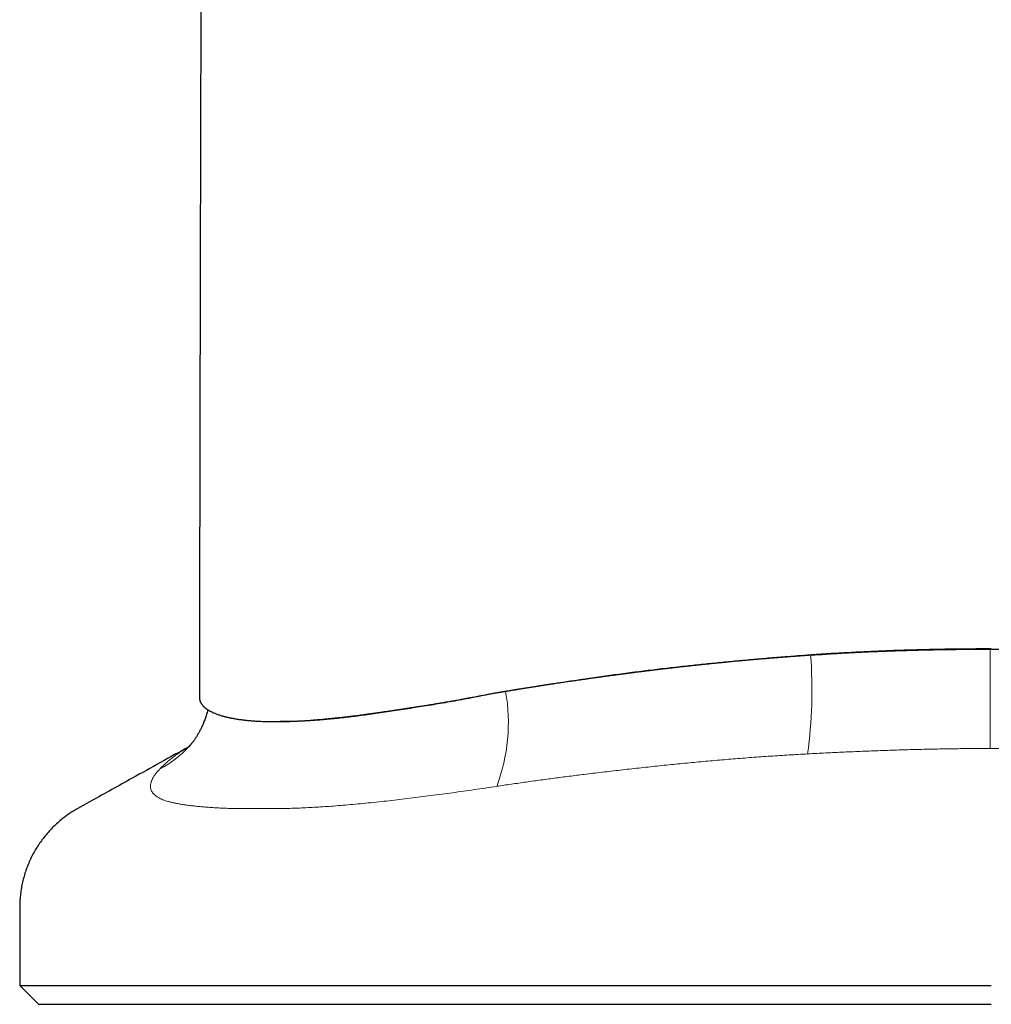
# Model space of a CAD drawing. Header units: millimetres. Extents: x 8 to 573, y 12 to 528.
# Tile 35 of 73: x 274 to 300, y 323 to 349. Entities that reach past the tile are written whole.
import ezdxf

# ---------------------------------------------------------------- set-up
doc = ezdxf.new("R2010")
doc.units = ezdxf.units.MM

msp = doc.modelspace()

# ---------------------------------------------------------------- linework, layer by layer
at = {"color": 252, "linetype": 'Continuous', "lineweight": 0}
msp.add_line((295.211, 332.06), (295.163, 332.06), dxfattribs=at)
at = {"color": 7, "linetype": 'Continuous', "lineweight": 30}
for p, q in [((286.707, 331.03), (286.813, 331.049)), ((281.035, 330.297), (281.257, 330.297)), ((278.759, 329.661), (278.737, 329.637)), ((274.25, 323.308), (274.75, 322.808)), ((274.25, 323.308), (300, 323.308)), ((274.75, 322.808), (300, 322.808))]:
    msp.add_line(p, q, dxfattribs=at)
at = {"color": 252, "linetype": 'Continuous', "lineweight": 0, "flags": 128}
msp.add_lwpolyline([(299.966, 329.585), (299.966, 329.629), (299.966, 329.676), (299.967, 329.725), (299.967, 329.776), (299.967, 329.829), (299.967, 329.884), (299.967, 329.941), (299.967, 330.001), (299.967, 330.062), (299.967, 330.125), (299.967, 330.19), (299.967, 330.256), (299.967, 330.325), (299.967, 330.395), (299.967, 330.466), (299.967, 330.54), (299.967, 330.614), (299.967, 330.69), (299.967, 330.768), (299.967, 330.846), (299.967, 330.926), (299.967, 331.007), (299.967, 331.089), (299.967, 331.172), (299.967, 331.256), (299.967, 331.34), (299.967, 331.426), (299.967, 331.512), (299.967, 331.599), (299.967, 331.686), (299.967, 331.774), (299.967, 331.862), (299.967, 331.95), (299.967, 332.039), (299.966, 332.128), (299.966, 332.217)], dxfattribs=at)
at = {"color": 252, "linetype": 'Continuous', "lineweight": 0}
for centre, radius, start, end in [((282.518, 331.131), 12.727, 352.3748, 4.1841), ((282.436, 330.271), 4.765, 339.2434, 9.9753), ((276.638, 331.553), 2.842, 297.6871, 317.6057)]:
    msp.add_arc(centre, radius, start, end, dxfattribs=at)
at = {"color": 7, "linetype": 'Continuous', "lineweight": 30}
for points, knots in [([(279.309, 414.588), (279.31, 414.331), (279.31, 413.818), (279.311, 413.054), (279.312, 412.297), (279.313, 411.548), (279.313, 410.806), (279.313, 410.072), (279.314, 409.322), (279.314, 408.557), (279.314, 407.776), (279.314, 407.005), (279.314, 406.243), (279.314, 405.491), (279.314, 404.747), (279.313, 404.013), (279.313, 403.288), (279.312, 402.573), (279.312, 401.871), (279.311, 401.182), (279.31, 400.507), (279.309, 399.84), (279.308, 399.179), (279.307, 398.522), (279.305, 397.871), (279.304, 397.229), (279.303, 396.597), (279.301, 395.977), (279.3, 395.37), (279.298, 394.776), (279.296, 394.191), (279.295, 393.61), (279.293, 393.036), (279.291, 392.466), (279.289, 391.906), (279.287, 391.355), (279.285, 390.813), (279.283, 390.281), (279.28, 389.758), (279.278, 389.245), (279.276, 388.741), (279.273, 388.247), (279.271, 387.762), (279.269, 387.289), (279.266, 386.828), (279.264, 386.379), (279.261, 385.939), (279.259, 385.504), (279.256, 385.076), (279.253, 384.654), (279.251, 384.242), (279.248, 383.839), (279.245, 383.445), (279.243, 383.06), (279.24, 382.685), (279.237, 382.319), (279.235, 381.962), (279.232, 381.615), (279.229, 381.276), (279.226, 380.947), (279.224, 380.628), (279.221, 380.326), (279.218, 380.041), (279.216, 379.772), (279.214, 379.511), (279.211, 379.258), (279.209, 379.013), (279.206, 378.769), (279.204, 378.527), (279.201, 378.286), (279.199, 378.055), (279.197, 377.833), (279.194, 377.622), (279.192, 377.421), (279.19, 377.23), (279.188, 377.048), (279.186, 376.873), (279.184, 376.707), (279.182, 376.549), (279.18, 376.4), (279.178, 376.26), (279.176, 376.13), (279.174, 376.009), (279.173, 375.898), (279.171, 375.796), (279.17, 375.704), (279.168, 375.622), (279.167, 375.559), (279.166, 375.515), (279.166, 375.481), (279.165, 375.442), (279.164, 375.396), (279.164, 375.344), (279.163, 375.285), (279.163, 375.215), (279.162, 375.134), (279.161, 375.04), (279.16, 374.937), (279.159, 374.825), (279.158, 374.704), (279.157, 374.577), (279.156, 374.444), (279.155, 374.305), (279.154, 374.159), (279.153, 374.004), (279.152, 373.841), (279.151, 373.668), (279.15, 373.487), (279.149, 373.298), (279.148, 373.101), (279.147, 372.895), (279.146, 372.681), (279.144, 372.459), (279.143, 372.237), (279.142, 372.015), (279.141, 371.795), (279.139, 371.568), (279.138, 371.334), (279.137, 371.097), (279.136, 370.86), (279.134, 370.597), (279.133, 370.309), (279.131, 369.997), (279.13, 369.694), (279.128, 369.399), (279.127, 369.114), (279.126, 368.838), (279.124, 368.573), (279.123, 368.315), (279.122, 368.064), (279.121, 367.819), (279.12, 367.581), (279.119, 367.352), (279.118, 367.13), (279.117, 366.918), (279.116, 366.715), (279.115, 366.522), (279.114, 366.337), (279.113, 366.158), (279.112, 365.986), (279.112, 365.822), (279.111, 365.665), (279.11, 365.517), (279.11, 365.377), (279.109, 365.246), (279.109, 365.126), (279.108, 365.018), (279.108, 364.92), (279.107, 364.828), (279.107, 364.74), (279.106, 364.623), (279.106, 364.476), (279.105, 364.25), (279.104, 363.973), (279.102, 363.653), (279.101, 363.338), (279.1, 363.027), (279.098, 362.711), (279.097, 362.387), (279.096, 362.057), (279.094, 361.72), (279.093, 361.377), (279.092, 361.084), (279.091, 360.842), (279.09, 360.654), (279.089, 360.465), (279.089, 360.271), (279.088, 360.073), (279.087, 359.862), (279.086, 359.636), (279.085, 359.397), (279.084, 359.148), (279.083, 358.892), (279.082, 358.628), (279.081, 358.355), (279.08, 358.064), (279.079, 357.754), (279.078, 357.425), (279.077, 357.086), (279.075, 356.737), (279.074, 356.378), (279.073, 356.009), (279.071, 355.63), (279.07, 355.241), (279.069, 354.841), (279.067, 354.435), (279.066, 354.021), (279.065, 353.599), (279.063, 353.168), (279.062, 352.739), (279.061, 352.312), (279.059, 351.887), (279.058, 351.454), (279.056, 351.012), (279.055, 350.563), (279.054, 350.105), (279.052, 349.623), (279.051, 349.116), (279.049, 348.583), (279.048, 348.041), (279.046, 347.488), (279.045, 346.926), (279.043, 346.353), (279.042, 345.771), (279.04, 345.178), (279.039, 344.576), (279.037, 343.967), (279.036, 343.353), (279.035, 342.733), (279.033, 342.103), (279.032, 341.461), (279.03, 340.805), (279.029, 340.135), (279.027, 339.455), (279.026, 338.766), (279.025, 338.072), (279.023, 337.372), (279.022, 336.666), (279.021, 335.952), (279.019, 335.222), (279.018, 334.479), (279.017, 333.72), (279.016, 332.952), (279.015, 332.174), (279.014, 331.506), (279.013, 331.097), (279.013, 330.951)], [0, 0, 0, 0, 0.009227, 0.018362, 0.027405, 0.036356, 0.045215, 0.053981, 0.062656, 0.072092, 0.081416, 0.090629, 0.099731, 0.108722, 0.117602, 0.126371, 0.135028, 0.143575, 0.15201, 0.160187, 0.168257, 0.17622, 0.184076, 0.191965, 0.199744, 0.207411, 0.214968, 0.222414, 0.229619, 0.236718, 0.24371, 0.250595, 0.25751, 0.264315, 0.271008, 0.277591, 0.284063, 0.290423, 0.296673, 0.302798, 0.308813, 0.314717, 0.320511, 0.326195, 0.33167, 0.337038, 0.3423, 0.347455, 0.352606, 0.357646, 0.362576, 0.367394, 0.372102, 0.3767, 0.381186, 0.385562, 0.389827, 0.393982, 0.398026, 0.40196, 0.405783, 0.409495, 0.412801, 0.416015, 0.419135, 0.422163, 0.425099, 0.427942, 0.430932, 0.433812, 0.436582, 0.439244, 0.441795, 0.444195, 0.44649, 0.448679, 0.450763, 0.452781, 0.45469, 0.45649, 0.458182, 0.459765, 0.46124, 0.462607, 0.463843, 0.464977, 0.46601, 0.466943, 0.46733, 0.467742, 0.468228, 0.468791, 0.469431, 0.470147, 0.470941, 0.471966, 0.473097, 0.474335, 0.47568, 0.477131, 0.478689, 0.480256, 0.481918, 0.483676, 0.485528, 0.487477, 0.489546, 0.491713, 0.493979, 0.496342, 0.498802, 0.501361, 0.504018, 0.506773, 0.50933, 0.511966, 0.514681, 0.517476, 0.52034, 0.523181, 0.525971, 0.529793, 0.533516, 0.537141, 0.540668, 0.544096, 0.547367, 0.550543, 0.553624, 0.55661, 0.559552, 0.562396, 0.565142, 0.567788, 0.570336, 0.572743, 0.575055, 0.577271, 0.579392, 0.581459, 0.583427, 0.585295, 0.587064, 0.588735, 0.590306, 0.591778, 0.593025, 0.594191, 0.595276, 0.596321, 0.597373, 0.599464, 0.601586, 0.605453, 0.60942, 0.613046, 0.616751, 0.620536, 0.624401, 0.628345, 0.632369, 0.636472, 0.640654, 0.642877, 0.645121, 0.647387, 0.64968, 0.652045, 0.654493, 0.657259, 0.660123, 0.663087, 0.666149, 0.669311, 0.672572, 0.675932, 0.679742, 0.683672, 0.687721, 0.691891, 0.696181, 0.70059, 0.705119, 0.709768, 0.714537, 0.719426, 0.724344, 0.729377, 0.734527, 0.739791, 0.744768, 0.749843, 0.755017, 0.76029, 0.765662, 0.771133, 0.776703, 0.782945, 0.789306, 0.795786, 0.802387, 0.809107, 0.815946, 0.822905, 0.829984, 0.837182, 0.844496, 0.851793, 0.859201, 0.866721, 0.874353, 0.882239, 0.89024, 0.898357, 0.906591, 0.91494, 0.923254, 0.93168, 0.940218, 0.948869, 0.957812, 0.966874, 0.976053, 0.98535, 0.994766, 1, 1, 1, 1]), ([(286.813, 331.049), (286.825, 331.051), (286.85, 331.056), (286.891, 331.063), (286.93, 331.069), (286.964, 331.075), (286.989, 331.079), (287.011, 331.083), (287.03, 331.086), (287.047, 331.089), (287.069, 331.093), (287.096, 331.097), (287.127, 331.102), (287.155, 331.107), (287.182, 331.111), (287.212, 331.116), (287.245, 331.121), (287.28, 331.127), (287.313, 331.132), (287.345, 331.138), (287.379, 331.143), (287.416, 331.149), (287.456, 331.156), (287.496, 331.162), (287.531, 331.168), (287.565, 331.174), (287.6, 331.179), (287.637, 331.185), (287.676, 331.192), (287.715, 331.198), (287.755, 331.204), (287.793, 331.21), (287.839, 331.218), (287.894, 331.226), (287.943, 331.234), (287.976, 331.239), (287.993, 331.242), (288.01, 331.244), (288.027, 331.247), (288.045, 331.25), (288.062, 331.253), (288.082, 331.256), (288.104, 331.259), (288.132, 331.263), (288.163, 331.268), (288.197, 331.274), (288.233, 331.279), (288.262, 331.284), (288.284, 331.287), (288.3, 331.289), (288.314, 331.292), (288.329, 331.294), (288.347, 331.297), (288.368, 331.3), (288.388, 331.303), (288.424, 331.308), (288.472, 331.316), (288.53, 331.324), (288.586, 331.333), (288.644, 331.341), (288.708, 331.351), (288.772, 331.36), (288.832, 331.369), (288.888, 331.378), (288.947, 331.386), (289.014, 331.396), (289.066, 331.403), (289.1, 331.408), (289.114, 331.41), (289.126, 331.412), (289.139, 331.414), (289.153, 331.416), (289.174, 331.419), (289.205, 331.423), (289.245, 331.429), (289.287, 331.435), (289.33, 331.441), (289.375, 331.448), (289.418, 331.454), (289.457, 331.459), (289.491, 331.464), (289.522, 331.468), (289.551, 331.472), (289.576, 331.476), (289.602, 331.479), (289.631, 331.483), (289.669, 331.488), (289.712, 331.494), (289.756, 331.5), (289.796, 331.506), (289.833, 331.511), (289.869, 331.516), (289.912, 331.522), (289.962, 331.528), (290.003, 331.534), (290.032, 331.538), (290.051, 331.54), (290.072, 331.543), (290.093, 331.546), (290.137, 331.552), (290.206, 331.561), (290.303, 331.573), (290.398, 331.586), (290.498, 331.598), (290.6, 331.612), (290.706, 331.625), (290.81, 331.638), (290.924, 331.652), (291.049, 331.667), (291.187, 331.684), (291.294, 331.697), (291.371, 331.706), (291.417, 331.711), (291.463, 331.717), (291.51, 331.722), (291.559, 331.728), (291.608, 331.733), (291.674, 331.741), (291.759, 331.751), (291.866, 331.763), (291.987, 331.776), (292.092, 331.788), (292.165, 331.795), (292.192, 331.798), (292.202, 331.799), (292.212, 331.8), (292.221, 331.801), (292.23, 331.802), (292.243, 331.804), (292.263, 331.806), (292.292, 331.809), (292.328, 331.813), (292.365, 331.817), (292.4, 331.82), (292.432, 331.824), (292.465, 331.827), (292.497, 331.83), (292.525, 331.833), (292.551, 331.836), (292.586, 331.84), (292.63, 331.844), (292.68, 331.849), (292.724, 331.854), (292.769, 331.858), (292.83, 331.864), (292.909, 331.872), (293.003, 331.881), (293.098, 331.89), (293.19, 331.899), (293.256, 331.905), (293.294, 331.909), (293.309, 331.91), (293.326, 331.912), (293.346, 331.914), (293.369, 331.916), (293.396, 331.918), (293.432, 331.922), (293.479, 331.926), (293.522, 331.93), (293.549, 331.932), (293.558, 331.933), (293.564, 331.934), (293.569, 331.934), (293.575, 331.935), (293.587, 331.936), (293.606, 331.937), (293.634, 331.94), (293.666, 331.943), (293.703, 331.946), (293.745, 331.95), (293.79, 331.954), (293.834, 331.957), (293.878, 331.961), (293.922, 331.965), (293.967, 331.969), (294.009, 331.972), (294.047, 331.975), (294.086, 331.979), (294.18, 331.986), (294.269, 331.994), (294.354, 332), (294.382, 332.002), (294.411, 332.005), (294.437, 332.007), (294.458, 332.008), (294.473, 332.01), (294.485, 332.011), (294.499, 332.012), (294.515, 332.013), (294.535, 332.014), (294.554, 332.016), (294.573, 332.017), (294.598, 332.019), (294.628, 332.021), (294.664, 332.024), (294.7, 332.027), (294.739, 332.03), (294.777, 332.033), (294.813, 332.035), (294.846, 332.038), (294.878, 332.04), (294.907, 332.042), (294.935, 332.044), (294.964, 332.046), (294.995, 332.048), (295.029, 332.051), (295.063, 332.053), (295.096, 332.055), (295.123, 332.057), (295.144, 332.059), (295.156, 332.059), (295.161, 332.06)], [0, 0, 0, 0, 0.004233, 0.009361, 0.015383, 0.018859, 0.021997, 0.02474, 0.027089, 0.029044, 0.031226, 0.035286, 0.03911, 0.042623, 0.045825, 0.049337, 0.053788, 0.05808, 0.062215, 0.06601, 0.07018, 0.074675, 0.079795, 0.085041, 0.089347, 0.093099, 0.09745, 0.102227, 0.10703, 0.111858, 0.116712, 0.121593, 0.126202, 0.13364, 0.141983, 0.14398, 0.146023, 0.148111, 0.150245, 0.152424, 0.154648, 0.156667, 0.1596, 0.162975, 0.166794, 0.171055, 0.175677, 0.179782, 0.181923, 0.183858, 0.185588, 0.187111, 0.189467, 0.192099, 0.194647, 0.197112, 0.205237, 0.2123, 0.218305, 0.225772, 0.233464, 0.241762, 0.249069, 0.255408, 0.262556, 0.270616, 0.279587, 0.281632, 0.283038, 0.284533, 0.286117, 0.28779, 0.289552, 0.294059, 0.299061, 0.303946, 0.309224, 0.31489, 0.320342, 0.324837, 0.328979, 0.332768, 0.336204, 0.33929, 0.342024, 0.345368, 0.349985, 0.355743, 0.361047, 0.365896, 0.370292, 0.374236, 0.379146, 0.385819, 0.392117, 0.394126, 0.396373, 0.398984, 0.401672, 0.403818, 0.415133, 0.426487, 0.438737, 0.449389, 0.462348, 0.475515, 0.48763, 0.499681, 0.516151, 0.532572, 0.548941, 0.554441, 0.559937, 0.565449, 0.570975, 0.576668, 0.582849, 0.588347, 0.600321, 0.613174, 0.626255, 0.643343, 0.650794, 0.651961, 0.653126, 0.654291, 0.655455, 0.656184, 0.657603, 0.659999, 0.663372, 0.667719, 0.673041, 0.676454, 0.680174, 0.6842, 0.688204, 0.69134, 0.694352, 0.697238, 0.703909, 0.709801, 0.714914, 0.719586, 0.725697, 0.736561, 0.747361, 0.758944, 0.769951, 0.780021, 0.78189, 0.783483, 0.785455, 0.787806, 0.790535, 0.793642, 0.797128, 0.803234, 0.810237, 0.812219, 0.812859, 0.813439, 0.814079, 0.81478, 0.81554, 0.818224, 0.821463, 0.825259, 0.82961, 0.834517, 0.839978, 0.8454, 0.849884, 0.855533, 0.860802, 0.865693, 0.870206, 0.874341, 0.879228, 0.903094, 0.905532, 0.909222, 0.912824, 0.915831, 0.918245, 0.920065, 0.921292, 0.922381, 0.924735, 0.927043, 0.929306, 0.931523, 0.933694, 0.938067, 0.941954, 0.946183, 0.950753, 0.955664, 0.95938, 0.963271, 0.967335, 0.970502, 0.973489, 0.976855, 0.980599, 0.984365, 0.988789, 0.992565, 0.995691, 0.99817, 1, 1, 1, 1]), ([(295.211, 332.06), (295.099, 332.052), (294.875, 332.036), (294.502, 332.007), (294.093, 331.974), (293.647, 331.936), (293.202, 331.895), (292.758, 331.852), (292.314, 331.807), (291.858, 331.759), (291.389, 331.706), (290.908, 331.648), (290.429, 331.588), (289.953, 331.525), (289.477, 331.46), (289.004, 331.391), (288.532, 331.32), (288.062, 331.247), (287.594, 331.173), (287.284, 331.122), (287.129, 331.097)], [0, 0, 0, 0, 0.040491, 0.080986, 0.134984, 0.188985, 0.242983, 0.297052, 0.351122, 0.40519, 0.464495, 0.523812, 0.583132, 0.642448, 0.701753, 0.761396, 0.821046, 0.880701, 0.940354, 1, 1, 1, 1]), ([(300, 332.222), (299.817, 332.222), (299.453, 332.221), (298.907, 332.215), (298.365, 332.205), (297.824, 332.191), (297.287, 332.173), (296.753, 332.15), (296.222, 332.124), (295.691, 332.095), (295.338, 332.071), (295.161, 332.06)], [0, 0, 0, 0, 0.1128409, 0.2251713, 0.3370208, 0.4484199, 0.5598776, 0.6697209, 0.7796687, 0.8897516, 1, 1, 1, 1]), ([(295.211, 332.06), (295.368, 332.07), (295.682, 332.092), (296.154, 332.119), (296.627, 332.143), (297.101, 332.163), (297.576, 332.18), (298.053, 332.194), (298.531, 332.204), (299.009, 332.211), (299.488, 332.216), (299.807, 332.217), (299.966, 332.217)], [0, 0, 0, 0, 0.0996832, 0.1993866, 0.2990967, 0.3988001, 0.4984832, 0.5987751, 0.6990811, 0.7993941, 0.8997045, 1, 1, 1, 1]), ([(299.966, 332.217), (300.127, 332.217), (300.449, 332.216), (300.931, 332.212), (301.414, 332.205), (301.896, 332.195), (302.378, 332.182), (302.861, 332.165), (303.345, 332.144), (303.827, 332.12), (304.309, 332.092), (304.629, 332.071), (304.789, 332.06)], [0, 0, 0, 0, 0.099706, 0.199426, 0.299149, 0.398865, 0.498567, 0.598839, 0.699133, 0.799434, 0.899727, 1, 1, 1, 1]), ([(279.013, 330.951), (279.013, 330.95), (279.013, 330.939), (279.014, 330.918), (279.017, 330.894), (279.02, 330.877), (279.023, 330.863), (279.028, 330.848), (279.033, 330.833), (279.039, 330.817), (279.045, 330.805), (279.051, 330.793), (279.056, 330.783), (279.062, 330.773), (279.069, 330.763), (279.078, 330.751), (279.087, 330.739), (279.097, 330.728), (279.104, 330.719), (279.112, 330.71), (279.119, 330.703), (279.127, 330.696), (279.134, 330.689), (279.145, 330.68), (279.155, 330.671), (279.165, 330.662), (279.176, 330.654), (279.188, 330.644), (279.203, 330.633), (279.218, 330.622), (279.231, 330.614), (279.242, 330.607), (279.25, 330.602), (279.256, 330.598), (279.259, 330.596), (279.262, 330.595), (279.265, 330.593), (279.286, 330.582), (279.317, 330.565), (279.36, 330.543), (279.398, 330.526), (279.438, 330.51), (279.478, 330.495), (279.52, 330.48), (279.561, 330.466), (279.596, 330.455), (279.626, 330.447), (279.653, 330.439), (279.683, 330.431), (279.712, 330.424), (279.736, 330.418), (279.758, 330.413), (279.777, 330.409), (279.798, 330.404), (279.82, 330.4), (279.84, 330.395), (279.86, 330.391), (279.886, 330.387), (279.92, 330.38), (279.964, 330.372), (280.005, 330.365), (280.044, 330.36), (280.081, 330.354), (280.121, 330.349), (280.164, 330.344), (280.228, 330.336), (280.309, 330.328), (280.418, 330.318), (280.528, 330.311), (280.646, 330.305), (280.767, 330.301), (280.896, 330.298), (281.002, 330.297), (281.088, 330.297), (281.149, 330.298), (281.193, 330.299), (281.225, 330.299), (281.244, 330.3), (281.265, 330.3), (281.286, 330.3), (281.308, 330.301), (281.33, 330.302), (281.352, 330.302), (281.378, 330.303), (281.412, 330.304), (281.456, 330.306), (281.505, 330.308), (281.558, 330.31), (281.607, 330.312), (281.656, 330.315), (281.709, 330.318), (281.772, 330.321), (281.838, 330.326), (281.909, 330.33), (281.977, 330.335), (282.051, 330.341), (282.115, 330.346), (282.181, 330.352), (282.242, 330.357), (282.303, 330.362), (282.351, 330.367), (282.389, 330.37), (282.42, 330.374), (282.454, 330.377), (282.486, 330.38), (282.507, 330.382), (282.525, 330.384), (282.547, 330.386), (282.579, 330.389), (282.619, 330.394), (282.659, 330.398), (282.705, 330.403), (282.765, 330.41), (282.847, 330.419), (282.941, 330.43), (283.038, 330.442), (283.128, 330.453), (283.209, 330.463), (283.272, 330.471), (283.324, 330.478), (283.371, 330.484), (283.42, 330.491), (283.466, 330.497), (283.508, 330.503), (283.55, 330.509), (283.598, 330.515), (283.642, 330.522), (283.691, 330.528), (283.736, 330.535), (283.786, 330.542), (283.856, 330.552), (283.95, 330.565), (284.06, 330.582), (284.174, 330.599), (284.272, 330.614), (284.353, 330.626), (284.416, 330.636), (284.477, 330.645), (284.528, 330.653), (284.575, 330.66), (284.62, 330.667), (284.667, 330.675), (284.709, 330.681), (284.751, 330.688), (284.799, 330.695), (284.86, 330.705), (284.93, 330.716), (285.004, 330.728), (285.075, 330.739), (285.141, 330.75), (285.209, 330.761), (285.284, 330.773), (285.359, 330.785), (285.435, 330.797), (285.516, 330.81), (285.594, 330.824), (285.669, 330.837), (285.74, 330.85), (285.804, 330.861), (285.869, 330.873), (285.928, 330.884), (286, 330.897), (286.079, 330.911), (286.174, 330.929), (286.264, 330.946), (286.354, 330.963), (286.444, 330.98), (286.534, 330.998), (286.624, 331.015), (286.677, 331.025), (286.707, 331.03)], [0, 0, 0, 0, 0.000756, 0.013173, 0.024432, 0.029737, 0.035222, 0.040878, 0.049066, 0.055301, 0.060527, 0.0656, 0.070949, 0.075606, 0.080036, 0.085937, 0.093295, 0.098728, 0.102631, 0.106893, 0.111582, 0.114162, 0.117666, 0.122259, 0.128488, 0.132114, 0.135988, 0.141516, 0.148416, 0.154092, 0.158773, 0.162577, 0.16558, 0.16708, 0.168289, 0.169213, 0.169854, 0.171069, 0.188845, 0.199889, 0.210382, 0.220299, 0.2307, 0.240752, 0.250584, 0.259603, 0.264578, 0.270224, 0.276925, 0.283385, 0.288261, 0.291669, 0.29593, 0.300015, 0.303644, 0.308134, 0.311548, 0.315021, 0.322081, 0.330791, 0.338316, 0.344119, 0.350318, 0.357408, 0.364388, 0.370718, 0.387143, 0.402997, 0.419559, 0.435127, 0.452408, 0.468803, 0.485474, 0.493161, 0.500584, 0.507519, 0.509724, 0.512028, 0.514432, 0.516932, 0.519529, 0.52222, 0.524788, 0.527435, 0.531296, 0.536384, 0.54263, 0.548265, 0.554392, 0.559114, 0.564554, 0.572412, 0.579359, 0.586323, 0.595045, 0.601374, 0.609347, 0.615228, 0.62182, 0.628012, 0.633878, 0.636312, 0.639304, 0.643249, 0.646592, 0.648693, 0.649601, 0.651803, 0.655199, 0.659145, 0.663575, 0.666584, 0.672613, 0.680651, 0.690214, 0.699279, 0.707739, 0.715201, 0.721652, 0.724992, 0.729241, 0.73429, 0.738096, 0.74157, 0.745655, 0.749279, 0.754243, 0.757711, 0.762027, 0.766044, 0.770826, 0.780256, 0.789855, 0.799586, 0.809347, 0.814692, 0.819949, 0.825127, 0.82973, 0.832669, 0.836777, 0.840831, 0.844204, 0.847009, 0.851142, 0.85603, 0.86168, 0.868187, 0.874053, 0.878736, 0.884059, 0.890381, 0.896319, 0.902286, 0.90817, 0.915179, 0.920725, 0.925758, 0.931649, 0.935884, 0.940706, 0.945606, 0.952338, 0.958894, 0.967412, 0.972971, 0.979578, 0.988121, 0.99333, 1, 1, 1, 1]), ([(287.129, 331.097), (287.041, 331.082), (286.864, 331.052), (286.603, 331.002), (286.344, 330.951), (286.087, 330.901), (285.832, 330.852), (285.58, 330.808), (285.33, 330.765), (285.083, 330.725), (284.84, 330.686), (284.595, 330.648), (284.351, 330.61), (284.106, 330.573), (283.867, 330.537), (283.632, 330.503), (283.406, 330.472), (283.19, 330.443), (282.983, 330.417), (282.781, 330.394), (282.584, 330.373), (282.393, 330.355), (282.207, 330.339), (282.026, 330.325), (281.85, 330.314), (281.678, 330.306), (281.508, 330.3), (281.339, 330.298), (281.219, 330.297), (281.158, 330.298), (281.151, 330.298)], [0, 0, 0, 0, 0.036253, 0.072519, 0.108792, 0.145059, 0.181313, 0.217582, 0.253868, 0.290159, 0.326445, 0.362714, 0.400924, 0.439157, 0.477396, 0.515626, 0.553834, 0.590135, 0.626458, 0.662791, 0.699118, 0.735423, 0.77169, 0.807972, 0.844259, 0.880541, 0.916808, 0.955692, 0.994594, 1, 1, 1, 1]), ([(279.234, 330.611), (279.231, 330.598), (279.223, 330.565), (279.208, 330.512), (279.191, 330.453), (279.172, 330.397), (279.153, 330.342), (279.133, 330.29), (279.112, 330.239), (279.091, 330.191), (279.07, 330.145), (279.049, 330.1), (279.027, 330.058), (279.006, 330.018), (278.984, 329.98), (278.963, 329.943), (278.942, 329.909), (278.921, 329.876), (278.901, 329.846), (278.881, 329.817), (278.862, 329.79), (278.843, 329.764), (278.825, 329.741), (278.808, 329.72), (278.795, 329.703), (278.784, 329.69), (278.775, 329.68), (278.768, 329.671), (278.762, 329.665), (278.76, 329.662), (278.759, 329.661)], [0, 0, 0, 0, 0.025454, 0.065656, 0.105618, 0.145347, 0.184851, 0.224145, 0.263247, 0.30218, 0.340969, 0.379645, 0.418242, 0.456795, 0.495343, 0.533919, 0.572561, 0.611312, 0.65022, 0.689331, 0.728692, 0.768353, 0.808363, 0.848772, 0.881838, 0.907358, 0.933443, 0.960434, 0.988238, 1, 1, 1, 1]), ([(278.731, 329.63), (278.231, 329.353), (277.37, 328.874), (276.483, 328.381), (276.069, 328.151), (275.989, 328.107), (275.91, 328.063), (275.832, 328.019), (275.758, 327.978), (275.675, 327.929), (275.583, 327.87), (275.479, 327.798), (275.37, 327.714), (275.256, 327.619), (275.139, 327.509), (275.027, 327.392), (274.922, 327.269), (274.823, 327.141), (274.732, 327.008), (274.648, 326.871), (274.572, 326.73), (274.503, 326.584), (274.441, 326.434), (274.388, 326.281), (274.344, 326.126), (274.308, 325.97), (274.281, 325.813), (274.262, 325.657), (274.253, 325.52), (274.25, 325.398), (274.25, 325.289), (274.25, 325.174), (274.25, 325.059), (274.25, 324.943), (274.25, 324.684), (274.25, 324.139), (274.25, 323.633), (274.25, 323.308)], [0, 0, 0, 0, 0.199061, 0.342851, 0.353396, 0.36394, 0.374485, 0.385029, 0.394816, 0.403969, 0.418474, 0.433118, 0.447891, 0.466324, 0.484912, 0.503631, 0.522453, 0.541353, 0.559964, 0.578597, 0.597225, 0.615822, 0.634737, 0.653565, 0.672279, 0.690852, 0.70926, 0.72748, 0.745491, 0.757136, 0.770074, 0.783494, 0.796914, 0.810335, 0.823755, 0.887023, 1, 1, 1, 1]), ([(278.737, 329.637), (278.737, 329.637), (278.737, 329.637), (278.734, 329.634), (278.731, 329.63), (278.727, 329.627), (278.724, 329.624), (278.723, 329.622), (278.722, 329.622)], [0, 0, 0, 0, 0.118955, 0.251042, 0.390681, 0.603047, 0.954144, 1, 1, 1, 1])]:
    msp.add_open_spline(points, degree=3, knots=knots, dxfattribs=at)
at = {"color": 252, "linetype": 'Continuous', "lineweight": 0}
for points, knots in [([(277.959, 329.036), (277.988, 329.067), (278.048, 329.127), (278.145, 329.215), (278.247, 329.301), (278.354, 329.384), (278.467, 329.465), (278.586, 329.543), (278.673, 329.597), (278.723, 329.625), (278.729, 329.628)], [0, 0, 0, 0, 0.140157, 0.280324, 0.420491, 0.560647, 0.700811, 0.840986, 0.98116, 1, 1, 1, 1]), ([(295.133, 329.442), (294.968, 329.433), (294.638, 329.414), (294.145, 329.382), (293.652, 329.348), (293.161, 329.309), (292.671, 329.268), (292.182, 329.224), (291.694, 329.177), (291.207, 329.127), (290.719, 329.074), (290.231, 329.02), (289.746, 328.964), (289.29, 328.909), (288.864, 328.856), (288.467, 328.805), (288.071, 328.752), (287.676, 328.697), (287.283, 328.641), (287.023, 328.602), (286.892, 328.583)], [0, 0, 0, 0, 0.058568, 0.11714, 0.175713, 0.234281, 0.292848, 0.351421, 0.409993, 0.46856, 0.5278, 0.587047, 0.646295, 0.705536, 0.754586, 0.803638, 0.852689, 0.901792, 0.950897, 1, 1, 1, 1]), ([(299.966, 329.585), (299.805, 329.585), (299.483, 329.584), (298.999, 329.579), (298.516, 329.571), (298.032, 329.56), (297.549, 329.546), (297.065, 329.53), (296.581, 329.511), (296.097, 329.491), (295.614, 329.468), (295.293, 329.451), (295.133, 329.442)], [0, 0, 0, 0, 0.099752, 0.199517, 0.299285, 0.399048, 0.498798, 0.599027, 0.699273, 0.799525, 0.899771, 1, 1, 1, 1]), ([(304.867, 329.442), (304.705, 329.451), (304.381, 329.468), (303.894, 329.491), (303.407, 329.512), (302.918, 329.53), (302.428, 329.547), (301.937, 329.56), (301.445, 329.571), (300.952, 329.579), (300.459, 329.584), (300.131, 329.585), (299.966, 329.585)], [0, 0, 0, 0, 0.0997288, 0.1994744, 0.2992256, 0.3989713, 0.4987002, 0.5989501, 0.6992134, 0.7994824, 0.8997481, 1, 1, 1, 1]), ([(279.818, 327.997), (279.818, 327.997), (279.761, 327.999), (279.648, 328.004), (279.485, 328.012), (279.328, 328.021), (279.177, 328.032), (279.033, 328.045), (278.895, 328.058), (278.763, 328.074), (278.639, 328.091), (278.52, 328.109), (278.414, 328.128), (278.318, 328.148), (278.232, 328.168), (278.152, 328.19), (278.079, 328.214), (278.012, 328.24), (277.951, 328.269), (277.895, 328.301), (277.846, 328.336), (277.805, 328.373), (277.771, 328.413), (277.746, 328.454), (277.728, 328.497), (277.717, 328.542), (277.714, 328.589), (277.718, 328.637), (277.729, 328.686), (277.747, 328.738), (277.773, 328.792), (277.806, 328.849), (277.849, 328.91), (277.899, 328.972), (277.939, 329.015), (277.959, 329.036)], [0, 0, 0, 0, 0.000006, 0.032078, 0.064162, 0.096249, 0.128333, 0.160404, 0.192479, 0.224565, 0.256655, 0.28874, 0.320814, 0.349018, 0.377239, 0.405466, 0.433692, 0.461908, 0.490108, 0.521198, 0.552299, 0.5834, 0.614491, 0.645573, 0.676665, 0.707757, 0.73884, 0.769916, 0.801, 0.832084, 0.863161, 0.897366, 0.931581, 0.965795, 1, 1, 1, 1]), ([(286.892, 328.583), (286.793, 328.568), (286.595, 328.538), (286.301, 328.495), (286.009, 328.453), (285.72, 328.413), (285.433, 328.374), (285.149, 328.336), (284.867, 328.3), (284.589, 328.265), (284.315, 328.232), (284.039, 328.201), (283.763, 328.17), (283.486, 328.142), (283.214, 328.116), (282.948, 328.092), (282.694, 328.071), (282.453, 328.052), (282.224, 328.037), (282, 328.024), (281.782, 328.013), (281.568, 328.004), (281.429, 327.999), (281.361, 327.997), (281.361, 327.997)], [0, 0, 0, 0, 0.047441, 0.094898, 0.14236, 0.189816, 0.237256, 0.284711, 0.332185, 0.379664, 0.427135, 0.474587, 0.524599, 0.574639, 0.624686, 0.674722, 0.724731, 0.770459, 0.816194, 0.861922, 0.907941, 0.95397, 0.999991, 1, 1, 1, 1]), ([(281.361, 327.997), (281.361, 327.997), (281.291, 327.996), (281.152, 327.995), (280.948, 327.993), (280.749, 327.992), (280.554, 327.991), (280.363, 327.992), (280.177, 327.993), (279.995, 327.995), (279.876, 327.996), (279.818, 327.997), (279.818, 327.997)], [0, 0, 0, 0, 0.000023, 0.124696, 0.249388, 0.37408, 0.498753, 0.624049, 0.749365, 0.87468, 0.999977, 1, 1, 1, 1])]:
    msp.add_open_spline(points, degree=3, knots=knots, dxfattribs=at)

doc.saveas('drawing.dxf')
